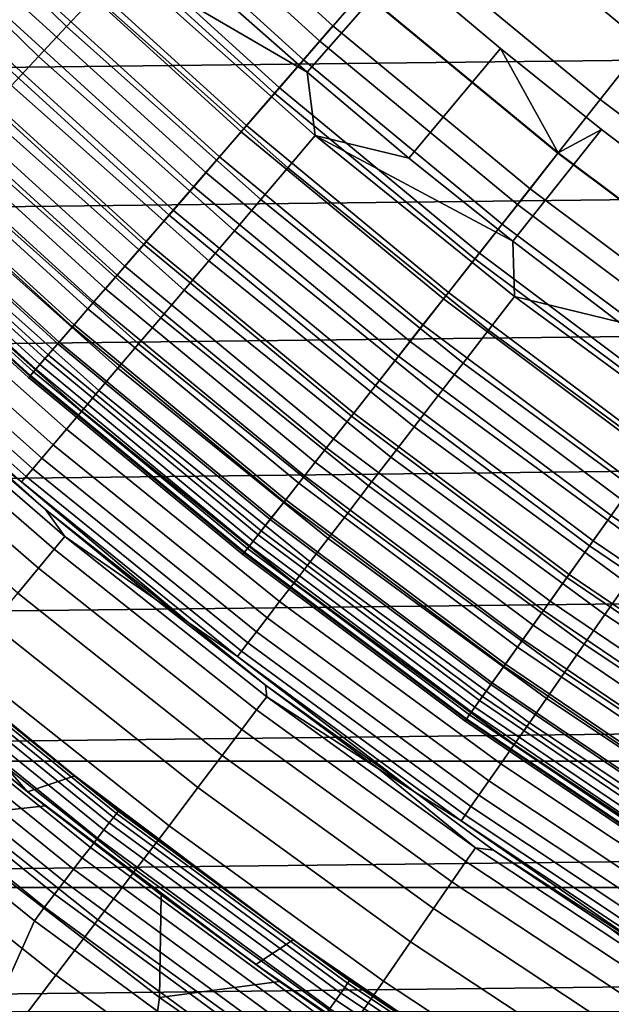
# Model space of a CAD drawing. Header units: metres. Extents: x -109 to 109, y -342 to 66.
# Tile 170 of 256: x -13.78 to -11.65, y -18.13 to -14.58. Entities that reach past the tile are written whole.
import ezdxf

# ---------------------------------------------------------------- set-up
doc = ezdxf.new("R2010")
doc.units = ezdxf.units.M
doc.layers.add('solid_K_24_62_16_000B91', color=7, linetype='CONTINUOUS')

msp = doc.modelspace()

# ---------------------------------------------------------------- linework, layer by layer
at = {"layer": 'solid_K_24_62_16_000B91'}
for points in [[(-13.615707, -14.608685, -30.941269), (-14.285484, -13.954431, -30.941269), (-14.178033, -13.849469, -30.973827), (-13.513294, -14.498804, -30.973827)], [(-12.703604, -14.66074, -66.200798), (-13.386801, -14.039673, -66.200798), (-13.224843, -13.869816, -66.36393), (-12.549911, -14.48337, -66.36393)], [(-13.336866, -13.987304, -31.026844), (-12.656218, -14.606054, -31.026844), (-12.548676, -14.481943, -31.006601), (-13.22354, -13.86845, -31.006601)], [(-11.536675, -14.670076, -66.637932), (-12.221639, -14.104524, -66.637932), (-12.048735, -13.904982, -66.747398), (-11.373462, -14.462534, -66.747398)], [(-13.715853, -14.716135, -30.896017), (-14.390556, -14.057068, -30.896017), (-14.285484, -13.954431, -30.941269), (-13.615707, -14.608685, -30.941269)], [(-12.656218, -14.606054, -31.026844), (-13.336866, -13.987304, -31.026844), (-13.44865, -14.104539, -31.060593), (-12.762297, -14.728476, -31.060593)], [(-13.813002, -14.820369, -30.8384), (-14.492484, -14.156633, -30.8384), (-14.390556, -14.057068, -30.896017), (-13.715853, -14.716135, -30.896017)], [(-12.849275, -14.828854, -66.021317), (-13.540306, -14.200665, -66.021317), (-13.386801, -14.039673, -66.200798), (-12.703604, -14.66074, -66.200798)], [(-12.410271, -14.38698, -31), (-12.749538, -14.773076, -31), (-13.10825, -14.455737, -31), (-12.759632, -14.078058, -31)], [(-12.762297, -14.728476, -31.060593), (-13.44865, -14.104539, -31.060593), (-13.558126, -14.219354, -31.107615), (-12.866186, -14.84837, -31.107615)], [(-11.69464, -14.870945, -66.509895), (-12.388983, -14.297648, -66.509895), (-12.221639, -14.104524, -66.637932), (-11.536675, -14.670076, -66.637932)], [(0.211879, -14.172366, 84.926178), (-22.32416, -14.343652, 84.926178), (-21.993338, -14.848134, 84.926178), (22.324163, -14.343643, 84.926178)], [(-12.98618, -14.986851, -65.826408), (-13.684574, -14.351969, -65.826408), (-13.540306, -14.200665, -66.021317), (-12.849275, -14.828854, -66.021317)], [(-12.866186, -14.84837, -31.107615), (-13.558126, -14.219354, -31.107615), (-13.664546, -14.330963, -31.167591), (-12.967174, -14.964916, -31.167591)], [(-11.84655, -15.064114, -66.36393), (-12.549911, -14.48337, -66.36393), (-12.388983, -14.297648, -66.509895), (-11.69464, -14.870945, -66.509895)], [(-12.967174, -14.964916, -31.167591), (-13.664546, -14.330963, -31.167591), (-13.767179, -14.438602, -31.240108), (-13.064569, -15.077317, -31.240108)], [(-21.651062, -15.345031, 84.926178), (21.993343, -14.848125, 84.926178), (22.324163, -14.343643, 84.926178), (-21.993338, -14.848134, 84.926178)], [(-13.113622, -15.133926, -65.617065), (-13.81887, -14.492814, -65.617065), (-13.684574, -14.351969, -65.826408), (-12.98618, -14.986851, -65.826408)], [(-12.81885, -15.116267, -30.973827), (-13.513294, -14.498804, -30.973827), (-13.409361, -14.387291, -30.993452), (-12.720258, -15.000005, -30.993452)], [(-13.409361, -14.387291, -30.993452), (-13.10825, -14.455737, -31), (-12.749538, -14.773076, -31)], [(-12.720258, -15.000005, -30.993452), (-13.409361, -14.387291, -30.993452), (-12.749538, -14.773076, -31)], [(-12.053474, -14.687195, -31), (-12.383189, -15.081485, -31), (-12.749538, -14.773076, -31), (-12.410271, -14.38698, -31)], [(-12.548676, -14.481943, -31.006601), (-11.845384, -15.062631, -31.006601), (-12.053474, -14.687195, -31), (-12.410271, -14.38698, -31)], [(-13.064569, -15.077317, -31.240108), (-13.767179, -14.438602, -31.240108), (-13.865325, -14.541534, -31.324673), (-13.157706, -15.184802, -31.324673)], [(-11.991629, -15.248596, -66.200798), (-12.703604, -14.66074, -66.200798), (-12.549911, -14.48337, -66.36393), (-11.84655, -15.064114, -66.36393)], [(-12.656218, -14.606054, -31.026844), (-11.946898, -15.191717, -31.026844), (-11.845384, -15.062631, -31.006601), (-12.548676, -14.481943, -31.006601)], [(-13.230948, -15.269329, -65.394363), (-13.942507, -14.62248, -65.394363), (-13.81887, -14.492814, -65.617065), (-13.113622, -15.133926, -65.617065)], [(-12.915999, -15.230828, -30.941269), (-13.615707, -14.608685, -30.941269), (-13.513294, -14.498804, -30.973827), (-12.81885, -15.116267, -30.973827)], [(-13.157706, -15.184802, -31.324673), (-13.865325, -14.541534, -31.324673), (-13.958311, -14.639055, -31.420704), (-13.245947, -15.286637, -31.420704)], [(-13.337562, -15.392366, -65.159439), (-14.054853, -14.740306, -65.159439), (-13.942507, -14.62248, -65.394363), (-13.230948, -15.269329, -65.394363)], [(-13.010999, -15.342854, -30.896017), (-13.715853, -14.716135, -30.896017), (-13.615707, -14.608685, -30.941269), (-12.915999, -15.230828, -30.941269)], [(-11.946898, -15.191717, -31.026844), (-12.656218, -14.606054, -31.026844), (-12.762297, -14.728476, -31.060593), (-12.047032, -15.319048, -31.060593)], [(-13.245947, -15.286637, -31.420704), (-13.958311, -14.639055, -31.420704), (-14.045501, -14.730497, -31.527544), (-13.328687, -15.382125, -31.527544)], [(-12.129135, -15.42345, -66.021317), (-12.849275, -14.828854, -66.021317), (-12.703604, -14.66074, -66.200798), (-11.991629, -15.248596, -66.200798)], [(-11.689404, -14.978579, -31), (-12.009296, -15.380876, -31), (-12.383189, -15.081485, -31), (-12.053474, -14.687195, -31)], [(-11.845384, -15.062631, -31.006601), (-11.689404, -14.978579, -31), (-12.053474, -14.687195, -31)], [(-10.973806, -15.410555, -66.509895), (-11.69464, -14.870945, -66.509895), (-11.536675, -14.670076, -66.637932), (-10.825579, -15.202397, -66.637932)], [(-13.328687, -15.382125, -31.527544), (-14.045501, -14.730497, -31.527544), (-14.126298, -14.815235, -31.644464), (-13.40536, -15.470611, -31.644464)], [(-13.103155, -15.451527, -30.8384), (-13.813002, -14.820369, -30.8384), (-13.715853, -14.716135, -30.896017), (-13.010999, -15.342854, -30.896017)], [(-12.047032, -15.319048, -31.060593), (-12.762297, -14.728476, -31.060593), (-12.866186, -14.84837, -31.107615), (-12.145099, -15.443749, -31.107615)], [(-13.432917, -15.502412, -64.913483), (-14.155335, -14.845689, -64.913483), (-14.054853, -14.740306, -65.159439), (-13.337562, -15.392366, -65.159439)], [(-12.720258, -15.000005, -30.993452), (-12.749538, -14.773076, -31), (-12.383189, -15.081485, -31)], [(-13.40536, -15.470611, -31.644464), (-14.126298, -14.815235, -31.644464), (-14.20015, -14.892688, -31.770662), (-13.475443, -15.55149, -31.770662)], [(-13.191797, -15.556054, -30.768835), (-13.906446, -14.920628, -30.768835), (-13.813002, -14.820369, -30.8384), (-13.103155, -15.451527, -30.8384)], [(-12.258368, -15.587784, -65.826408), (-12.98618, -14.986851, -65.826408), (-12.849275, -14.828854, -66.021317), (-12.129135, -15.42345, -66.021317)], [(-21.297628, -15.83392, 84.926178), (21.651068, -15.345022, 84.926178), (21.993343, -14.848125, 84.926178), (-21.651062, -15.345031, 84.926178)], [(-13.516525, -15.598902, -64.657761), (-14.243442, -14.938091, -64.657761), (-14.155335, -14.845689, -64.913483), (-13.432917, -15.502412, -64.913483)], [(-12.145099, -15.443749, -31.107615), (-12.866186, -14.84837, -31.107615), (-12.967174, -14.964916, -31.167591), (-12.240427, -15.564969, -31.167591)], [(-11.116353, -15.610733, -66.36393), (-11.84655, -15.064114, -66.36393), (-11.69464, -14.870945, -66.509895), (-10.973806, -15.410555, -66.509895)], [(-13.475443, -15.55149, -31.770662), (-14.20015, -14.892688, -31.770662), (-14.266549, -14.962326, -31.905273), (-13.538453, -15.624208, -31.905273)], [(-13.587963, -15.681345, -64.393578), (-14.318721, -15.017042, -64.393578), (-14.243442, -14.938091, -64.657761), (-13.516525, -15.598902, -64.657761)], [(-13.276277, -15.655675, -30.687834), (-13.995502, -15.016179, -30.687834), (-13.906446, -14.920628, -30.768835), (-13.191797, -15.556054, -30.768835)], [(-13.538453, -15.624208, -31.905273), (-14.266549, -14.962326, -31.905273), (-14.325043, -15.023672, -32.047379), (-13.593962, -15.688269, -32.047379)], [(-12.240427, -15.564969, -31.167591), (-12.967174, -14.964916, -31.167591), (-13.064569, -15.077317, -31.240108), (-12.332364, -15.681876, -31.240108)], [(-11.318277, -15.260948, -31), (-11.628236, -15.67095, -31), (-12.009296, -15.380876, -31), (-11.689404, -14.978579, -31)], [(-11.845384, -15.062631, -31.006601), (-11.115257, -15.609196, -31.006601), (-11.318277, -15.260948, -31), (-11.689404, -14.978579, -31)], [(-12.378668, -15.740756, -65.617065), (-13.113622, -15.133926, -65.617065), (-12.98618, -14.986851, -65.826408), (-12.258368, -15.587784, -65.826408)], [(-12.096227, -15.700501, -30.973827), (-12.81885, -15.116267, -30.973827), (-12.720258, -15.000005, -30.993452), (-12.003192, -15.579745, -30.993452)], [(-12.720258, -15.000005, -30.993452), (-12.383189, -15.081485, -31), (-12.009296, -15.380876, -31)], [(-12.003192, -15.579745, -30.993452), (-12.720258, -15.000005, -30.993452), (-12.009296, -15.380876, -31)], [(-13.646864, -15.74932, -64.122269), (-14.380789, -15.082137, -64.122269), (-14.318721, -15.017042, -64.393578), (-13.587963, -15.681345, -64.393578)], [(-13.593962, -15.688269, -32.047379), (-14.325043, -15.023672, -32.047379), (-14.37523, -15.076307, -32.196003), (-13.641588, -15.743232, -32.196003)], [(-13.35598, -15.749662, -30.595985), (-14.079522, -15.106327, -30.595985), (-13.995502, -15.016179, -30.687834), (-13.276277, -15.655675, -30.687834)], [(-13.692926, -15.80248, -63.845238), (-14.429329, -15.133045, -63.845238), (-14.380789, -15.082137, -64.122269), (-13.646864, -15.74932, -64.122269)], [(-13.641588, -15.743232, -32.196003), (-14.37523, -15.076307, -32.196003), (-14.416767, -15.11987, -32.350132), (-13.681005, -15.788722, -32.350132)], [(-12.332364, -15.681876, -31.240108), (-13.064569, -15.077317, -31.240108), (-13.157706, -15.184802, -31.324673), (-12.420281, -15.793673, -31.324673)], [(-11.252489, -15.801909, -66.200798), (-11.991629, -15.248596, -66.200798), (-11.84655, -15.064114, -66.36393), (-11.116353, -15.610733, -66.36393)], [(-11.946898, -15.191717, -31.026844), (-11.210516, -15.742967, -31.026844), (-11.115257, -15.609196, -31.006601), (-11.845384, -15.062631, -31.006601)], [(-13.681005, -15.788722, -32.350132), (-14.416767, -15.11987, -32.350132), (-14.44937, -15.154064, -32.508709), (-13.711946, -15.824429, -32.508709)], [(-13.430325, -15.837331, -30.493958), (-14.157894, -15.190414, -30.493958), (-14.079522, -15.106327, -30.595985), (-13.35598, -15.749662, -30.595985)], [(-12.187901, -15.81949, -30.941269), (-12.915999, -15.230828, -30.941269), (-12.81885, -15.116267, -30.973827), (-12.096227, -15.700501, -30.973827)], [(-13.711946, -15.824429, -32.508709), (-14.44937, -15.154064, -32.508709), (-14.472816, -15.178654, -32.670647), (-13.734195, -15.850105, -32.670647)], [(-13.725917, -15.840552, -63.563889), (-14.464093, -15.169505, -63.563889), (-14.429329, -15.133045, -63.845238), (-13.692926, -15.80248, -63.845238)], [(-12.489419, -15.881588, -65.394363), (-13.230948, -15.269329, -65.394363), (-13.113622, -15.133926, -65.617065), (-12.378668, -15.740756, -65.617065)], [(-14.484904, -15.191331, -63.279659), (-13.745666, -15.863343, -63.279659), (-13.752075, -15.870741, -63), (-14.491659, -15.198415, -63)], [(-13.734195, -15.850105, -32.670647), (-14.472816, -15.178654, -32.670647), (-14.486945, -15.193471, -32.834843), (-13.747602, -15.865579, -32.834843)], [(-13.745666, -15.863343, -63.279659), (-14.484904, -15.191331, -63.279659), (-14.464093, -15.169505, -63.563889), (-13.725917, -15.840552, -63.563889)], [(-13.498768, -15.918042, -30.382496), (-14.230046, -15.267828, -30.382496), (-14.157894, -15.190414, -30.493958), (-13.430325, -15.837331, -30.493958)], [(-12.420281, -15.793673, -31.324673), (-13.157706, -15.184802, -31.324673), (-13.245947, -15.286637, -31.420704), (-12.503576, -15.89959, -31.420704)], [(-11.210516, -15.742967, -31.026844), (-11.946898, -15.191717, -31.026844), (-12.047032, -15.319048, -31.060593), (-11.304478, -15.874917, -31.060593)], [(-13.747602, -15.865579, -32.834843), (-14.486945, -15.193471, -32.834843), (-14.49166, -15.198414, -33), (-13.752076, -15.87074, -33)], [(-13.752076, -15.87074, -33), (-14.49166, -15.198414, -33), (-14.491659, -15.198415, -63), (-13.752075, -15.870741, -63)], [(-12.277544, -15.935845, -30.896017), (-13.010999, -15.342854, -30.896017), (-12.915999, -15.230828, -30.941269), (-12.187901, -15.81949, -30.941269)], [(-11.38152, -15.983109, -66.021317), (-12.129135, -15.42345, -66.021317), (-11.991629, -15.248596, -66.200798), (-11.252489, -15.801909, -66.200798)], [(-13.560813, -15.991206, -30.262415), (-14.295452, -15.338004, -30.262415), (-14.230046, -15.267828, -30.382496), (-13.498768, -15.918042, -30.382496)], [(-12.590056, -16.00956, -65.159439), (-13.337562, -15.392366, -65.159439), (-13.230948, -15.269329, -65.394363), (-12.489419, -15.881588, -65.394363)], [(-12.503576, -15.89959, -31.420704), (-13.245947, -15.286637, -31.420704), (-13.328687, -15.382125, -31.527544), (-12.581679, -15.998906, -31.527544)], [(-11.304478, -15.874917, -31.060593), (-12.047032, -15.319048, -31.060593), (-12.145099, -15.443749, -31.107615), (-11.3965, -16.004145, -31.107615)], [(-20.933084, -16.31473, 84.926178), (21.297634, -15.833912, 84.926178), (21.651068, -15.345022, 84.926178), (-21.297628, -15.83392, 84.926178)], [(-13.616006, -16.056292, -30.134586), (-14.353635, -15.400431, -30.134586), (-14.295452, -15.338004, -30.262415), (-13.560813, -15.991206, -30.262415)], [(-12.364506, -16.048717, -30.8384), (-13.103155, -15.451527, -30.8384), (-13.010999, -15.342854, -30.896017), (-12.277544, -15.935845, -30.896017)], [(-13.663944, -16.112822, -29.999943), (-14.404171, -15.454652, -29.999943), (-14.353635, -15.400431, -30.134586), (-13.616006, -16.056292, -30.134586)], [(-12.680067, -16.124016, -64.913483), (-13.432917, -15.502412, -64.913483), (-13.337562, -15.392366, -65.159439), (-12.590056, -16.00956, -65.159439)], [(-12.581679, -15.998906, -31.527544), (-13.328687, -15.382125, -31.527544), (-13.40536, -15.470611, -31.644464), (-12.654056, -16.09094, -31.644464)], [(-12.003192, -15.579745, -30.993452), (-12.009296, -15.380876, -31), (-11.628236, -15.67095, -31)], [(-11.502788, -16.153404, -65.826408), (-12.258368, -15.587784, -65.826408), (-12.129135, -15.42345, -66.021317), (-11.38152, -15.983109, -66.021317)], [(-13.70428, -16.160385, -29.859468), (-14.446692, -15.500273, -29.859468), (-14.404171, -15.454652, -29.999943), (-13.663944, -16.112822, -29.999943)], [(-12.654056, -16.09094, -31.644464), (-13.40536, -15.470611, -31.644464), (-13.475443, -15.55149, -31.770662), (-12.72021, -16.175062, -31.770662)], [(-12.448151, -16.157286, -30.768835), (-13.191797, -15.556054, -30.768835), (-13.103155, -15.451527, -30.8384), (-12.364506, -16.048717, -30.8384)], [(-11.3965, -16.004145, -31.107615), (-12.145099, -15.443749, -31.107615), (-12.240427, -15.564969, -31.167591), (-11.485951, -16.129763, -31.167591)], [(-13.736717, -16.198637, -29.714186), (-14.480886, -15.536962, -29.714186), (-14.446692, -15.500273, -29.859468), (-13.70428, -16.160385, -29.859468)], [(-12.75899, -16.224377, -64.657761), (-13.516525, -15.598902, -64.657761), (-13.432917, -15.502412, -64.913483), (-12.680067, -16.124016, -64.913483)], [(-13.761021, -16.227295, -29.565153), (-14.506505, -15.564449, -29.565153), (-14.480886, -15.536962, -29.714186), (-13.736717, -16.198637, -29.714186)], [(-13.777012, -16.246153, -29.41346), (-14.523363, -15.582537, -29.41346), (-14.506505, -15.564449, -29.565153), (-13.761021, -16.227295, -29.565153)], [(-12.72021, -16.175062, -31.770662), (-13.475443, -15.55149, -31.770662), (-13.538453, -15.624208, -31.905273), (-12.779689, -16.250696, -31.905273)], [(-12.527868, -16.260757, -30.687834), (-13.276277, -15.655675, -30.687834), (-13.191797, -15.556054, -30.768835), (-12.448151, -16.157286, -30.768835)], [(-11.485951, -16.129763, -31.167591), (-12.240427, -15.564969, -31.167591), (-12.332364, -15.681876, -31.240108), (-11.572222, -16.250912, -31.240108)], [(-11.347013, -16.250221, -30.973827), (-12.096227, -15.700501, -30.973827), (-12.003192, -15.579745, -30.993452), (-11.259742, -16.125238, -30.993452)], [(-11.259742, -16.125238, -30.993452), (-12.003192, -15.579745, -30.993452), (-11.628236, -15.67095, -31), (-11.240066, -15.95166, -31)], [(-13.777012, -16.246153, -29.41346), (-13.956932, -16.107208, -29.262819), (-14.523363, -15.582537, -29.41346)], [(-12.826424, -16.310125, -64.393578), (-13.587963, -15.681345, -64.393578), (-13.516525, -15.598902, -64.657761), (-12.75899, -16.224377, -64.657761)], [(-11.615671, -16.311928, -65.617065), (-12.378668, -15.740756, -65.617065), (-12.258368, -15.587784, -65.826408), (-11.502788, -16.153404, -65.826408)], [(-12.779689, -16.250696, -31.905273), (-13.538453, -15.624208, -31.905273), (-13.593962, -15.688269, -32.047379), (-12.832087, -16.317326, -32.047379)], [(-12.882024, -16.380825, -64.122269), (-13.646864, -15.74932, -64.122269), (-13.587963, -15.681345, -64.393578), (-12.826424, -16.310125, -64.393578)], [(-12.603078, -16.358377, -30.595985), (-13.35598, -15.749662, -30.595985), (-13.276277, -15.655675, -30.687834), (-12.527868, -16.260757, -30.687834)], [(-11.572222, -16.250912, -31.240108), (-12.332364, -15.681876, -31.240108), (-12.420281, -15.793673, -31.324673), (-11.65472, -16.366764, -31.324673)], [(-12.832087, -16.317326, -32.047379), (-13.593962, -15.688269, -32.047379), (-13.641588, -15.743232, -32.196003), (-12.877044, -16.374493, -32.196003)], [(-11.433009, -16.373377, -30.941269), (-12.187901, -15.81949, -30.941269), (-12.096227, -15.700501, -30.973827), (-11.347013, -16.250221, -30.973827)], [(-12.925505, -16.436117, -63.845238), (-13.692926, -15.80248, -63.845238), (-13.646864, -15.74932, -64.122269), (-12.882024, -16.380825, -64.122269)], [(-12.877044, -16.374493, -32.196003), (-13.641588, -15.743232, -32.196003), (-13.681005, -15.788722, -32.350132), (-12.914252, -16.421806, -32.350132)], [(-12.673231, -16.449434, -30.493958), (-13.430325, -15.837331, -30.493958), (-13.35598, -15.749662, -30.595985), (-12.603078, -16.358377, -30.595985)], [(-11.719596, -16.45787, -65.394363), (-12.489419, -15.881588, -65.394363), (-12.378668, -15.740756, -65.617065), (-11.615671, -16.311928, -65.617065)], [(-12.914252, -16.421806, -32.350132), (-13.681005, -15.788722, -32.350132), (-13.711946, -15.824429, -32.508709), (-12.943458, -16.458944, -32.508709)], [(-11.65472, -16.366764, -31.324673), (-12.420281, -15.793673, -31.324673), (-12.503576, -15.89959, -31.420704), (-11.732881, -16.476526, -31.420704)], [(-12.943458, -16.458944, -32.508709), (-13.711946, -15.824429, -32.508709), (-13.734195, -15.850105, -32.670647), (-12.96446, -16.485653, -32.670647)], [(-12.956646, -16.475716, -63.563889), (-13.725917, -15.840552, -63.563889), (-13.692926, -15.80248, -63.845238), (-12.925505, -16.436117, -63.845238)], [(-11.517101, -16.493807, -30.896017), (-12.277544, -15.935845, -30.896017), (-12.187901, -15.81949, -30.941269), (-11.433009, -16.373377, -30.941269)], [(-20.557764, -16.787022, 84.926178), (20.93309, -16.314722, 84.926178), (21.297634, -15.833912, 84.926178), (-20.933084, -16.31473, 84.926178)], [(-14.323268, -15.835354, -28.532835), (-13.621962, -16.442524, -28.532835), (-13.660101, -16.48856, -28.045769), (-14.363372, -15.879688, -28.045769)], [(-13.621962, -16.442524, -28.532835), (-14.323268, -15.835354, -28.532835), (-14.075949, -16.015045, -29.010334), (-13.691489, -16.344942, -29.010334)], [(-13.745666, -15.863343, -63.279659), (-12.975288, -16.49942, -63.279659), (-12.981339, -16.507114, -63), (-13.752075, -15.870741, -63)], [(-12.96446, -16.485653, -32.670647), (-13.734195, -15.850105, -32.670647), (-13.747602, -15.865579, -32.834843), (-12.977116, -16.501745, -32.834843)], [(-12.975288, -16.49942, -63.279659), (-13.745666, -15.863343, -63.279659), (-13.725917, -15.840552, -63.563889), (-12.956646, -16.475716, -63.563889)], [(-12.737817, -16.533264, -30.382496), (-13.498768, -15.918042, -30.382496), (-13.430325, -15.837331, -30.493958), (-12.673231, -16.449434, -30.493958)], [(-14.363372, -15.879688, -28.045769), (-13.660101, -16.48856, -28.045769), (-13.716537, -16.556679, -27.563086), (-14.422713, -15.945293, -27.563086)], [(-12.977116, -16.501745, -32.834843), (-13.747602, -15.865579, -32.834843), (-13.752076, -15.87074, -33), (-12.98134, -16.507114, -33)], [(-12.98134, -16.507114, -33), (-13.752076, -15.87074, -33), (-13.752075, -15.870741, -63), (-12.981339, -16.507114, -63)], [(-11.814031, -16.590485, -65.159439), (-12.590056, -16.00956, -65.159439), (-12.489419, -15.881588, -65.394363), (-11.719596, -16.45787, -65.394363)], [(-11.732881, -16.476526, -31.420704), (-12.503576, -15.89959, -31.420704), (-12.581679, -15.998906, -31.527544), (-11.80617, -16.579445, -31.527544)], [(-12.796364, -16.609257, -30.262415), (-13.560813, -15.991206, -30.262415), (-13.498768, -15.918042, -30.382496), (-12.737817, -16.533264, -30.382496)], [(-14.422713, -15.945293, -27.563086), (-13.716537, -16.556679, -27.563086), (-13.791074, -16.646646, -27.086475), (-14.501086, -16.031939, -27.086475)], [(-11.598676, -16.610632, -30.8384), (-12.364506, -16.048717, -30.8384), (-12.277544, -15.935845, -30.896017), (-11.517101, -16.493807, -30.896017)], [(-12.848446, -16.676857, -30.134586), (-13.616006, -16.056292, -30.134586), (-13.560813, -15.991206, -30.262415), (-12.796364, -16.609257, -30.262415)], [(-11.80617, -16.579445, -31.527544), (-12.581679, -15.998906, -31.527544), (-12.654056, -16.09094, -31.644464), (-11.874084, -16.67482, -31.644464)], [(-13.691489, -16.344942, -29.010334), (-14.075949, -16.015045, -29.010334), (-13.956932, -16.107208, -29.262819)], [(-11.898493, -16.709095, -64.913483), (-12.680067, -16.124016, -64.913483), (-12.590056, -16.00956, -65.159439), (-11.814031, -16.590485, -65.159439)], [(-12.893682, -16.735571, -29.999943), (-13.663944, -16.112822, -29.999943), (-13.616006, -16.056292, -30.134586), (-12.848446, -16.676857, -30.134586)], [(-11.677139, -16.723, -30.768835), (-12.448151, -16.157286, -30.768835), (-12.364506, -16.048717, -30.8384), (-11.598676, -16.610632, -30.8384)], [(-13.777012, -16.246153, -29.41346), (-13.174711, -16.753061, -29.262819), (-13.691489, -16.344942, -29.010334), (-13.956932, -16.107208, -29.262819)], [(-11.874084, -16.67482, -31.644464), (-12.654056, -16.09094, -31.644464), (-12.72021, -16.175062, -31.770662), (-11.936162, -16.761993, -31.770662)], [(-12.931744, -16.784973, -29.859468), (-13.70428, -16.160385, -29.859468), (-13.663944, -16.112822, -29.999943), (-12.893682, -16.735571, -29.999943)], [(-11.972552, -16.813097, -64.657761), (-12.75899, -16.224377, -64.657761), (-12.680067, -16.124016, -64.913483), (-11.898493, -16.709095, -64.913483)], [(-12.962352, -16.824703, -29.714186), (-13.736717, -16.198637, -29.714186), (-13.70428, -16.160385, -29.859468), (-12.931744, -16.784973, -29.859468)], [(-11.936162, -16.761993, -31.770662), (-12.72021, -16.175062, -31.770662), (-12.779689, -16.250696, -31.905273), (-11.991975, -16.840372, -31.905273)], [(-11.75192, -16.830093, -30.687834), (-12.527868, -16.260757, -30.687834), (-12.448151, -16.157286, -30.768835), (-11.677139, -16.723, -30.768835)], [(-12.985286, -16.854469, -29.565153), (-13.761021, -16.227295, -29.565153), (-13.736717, -16.198637, -29.714186), (-12.962352, -16.824703, -29.714186)], [(-13.000376, -16.874056, -29.41346), (-13.777012, -16.246153, -29.41346), (-13.761021, -16.227295, -29.565153), (-12.985286, -16.854469, -29.565153)], [(-13.000376, -16.874056, -29.41346), (-13.174711, -16.753061, -29.262819), (-13.777012, -16.246153, -29.41346)], [(-11.991975, -16.840372, -31.905273), (-12.779689, -16.250696, -31.905273), (-12.832087, -16.317326, -32.047379), (-12.041142, -16.909418, -32.047379)], [(-12.035829, -16.901957, -64.393578), (-12.826424, -16.310125, -64.393578), (-12.75899, -16.224377, -64.657761), (-11.972552, -16.813097, -64.657761)], [(-10.785865, -16.783134, -31.240108), (-11.572222, -16.250912, -31.240108), (-11.65472, -16.366764, -31.324673), (-10.862757, -16.902781, -31.324673)], [(-11.822472, -16.931131, -30.595985), (-12.603078, -16.358377, -30.595985), (-12.527868, -16.260757, -30.687834), (-11.75192, -16.830093, -30.687834)], [(-20.171715, -17.250736, 84.926178), (20.55777, -16.787014, 84.926178), (20.93309, -16.314722, 84.926178), (-20.557764, -16.787022, 84.926178)], [(-12.088001, -16.975224, -64.122269), (-12.882024, -16.380825, -64.122269), (-12.826424, -16.310125, -64.393578), (-12.035829, -16.901957, -64.393578)], [(-12.041142, -16.909418, -32.047379), (-12.832087, -16.317326, -32.047379), (-12.877044, -16.374493, -32.196003), (-12.083328, -16.96866, -32.196003)], [(-10.923224, -16.99687, -65.394363), (-11.719596, -16.45787, -65.394363), (-11.615671, -16.311928, -65.617065), (-10.826362, -16.846148, -65.617065)], [(-13.299299, -16.665613, -29.010334), (-13.691489, -16.344942, -29.010334), (-13.174711, -16.753061, -29.262819)], [(-13.621962, -16.442524, -28.532835), (-13.691489, -16.344942, -29.010334), (-13.299299, -16.665613, -29.010334)], [(-11.88828, -17.025377, -30.493958), (-12.673231, -16.449434, -30.493958), (-12.603078, -16.358377, -30.595985), (-11.822472, -16.931131, -30.595985)], [(-12.128802, -17.03252, -63.845238), (-12.925505, -16.436117, -63.845238), (-12.882024, -16.380825, -64.122269), (-12.088001, -16.975224, -64.122269)], [(-12.083328, -16.96866, -32.196003), (-12.877044, -16.374493, -32.196003), (-12.914252, -16.421806, -32.350132), (-12.118243, -17.017693, -32.350132)], [(-10.862757, -16.902781, -31.324673), (-11.65472, -16.366764, -31.324673), (-11.732881, -16.476526, -31.420704), (-10.935607, -17.016136, -31.420704)], [(-12.118243, -17.017693, -32.350132), (-12.914252, -16.421806, -32.350132), (-12.943458, -16.458944, -32.508709), (-12.145649, -17.056177, -32.508709)], [(-13.621962, -16.442524, -28.532835), (-12.894945, -17.018661, -28.532835), (-12.931049, -17.066309, -28.045769), (-13.660101, -16.48856, -28.045769)], [(-12.894945, -17.018661, -28.532835), (-13.621962, -16.442524, -28.532835), (-13.299299, -16.665613, -29.010334), (-12.899602, -16.976875, -29.010334)], [(-12.145649, -17.056177, -32.508709), (-12.943458, -16.458944, -32.508709), (-12.96446, -16.485653, -32.670647), (-12.165357, -17.083853, -32.670647)], [(-12.158025, -17.073557, -63.563889), (-12.956646, -16.475716, -63.563889), (-12.925505, -16.436117, -63.845238), (-12.128802, -17.03252, -63.845238)], [(-11.948865, -17.112143, -30.382496), (-12.737817, -16.533264, -30.382496), (-12.673231, -16.449434, -30.493958), (-11.88828, -17.025377, -30.493958)], [(-11.011242, -17.133827, -65.159439), (-11.814031, -16.590485, -65.159439), (-11.719596, -16.45787, -65.394363), (-10.923224, -16.99687, -65.394363)], [(-13.660101, -16.48856, -28.045769), (-12.931049, -17.066309, -28.045769), (-12.984474, -17.136816, -27.563086), (-13.716537, -16.556679, -27.563086)], [(-12.177233, -17.100531, -32.834843), (-12.977116, -16.501745, -32.834843), (-12.98134, -16.507114, -33), (-12.181196, -17.106094, -33)], [(-12.975288, -16.49942, -63.279659), (-12.175517, -17.098122, -63.279659), (-12.181195, -17.106094, -63), (-12.981339, -16.507114, -63)], [(-12.165357, -17.083853, -32.670647), (-12.96446, -16.485653, -32.670647), (-12.977116, -16.501745, -32.834843), (-12.177233, -17.100531, -32.834843)], [(-12.175517, -17.098122, -63.279659), (-12.975288, -16.49942, -63.279659), (-12.956646, -16.475716, -63.563889), (-12.158025, -17.073557, -63.563889)], [(-10.935607, -17.016136, -31.420704), (-11.732881, -16.476526, -31.420704), (-11.80617, -16.579445, -31.527544), (-11.003916, -17.122427, -31.527544)], [(-12.181196, -17.106094, -33), (-12.98134, -16.507114, -33), (-12.981339, -16.507114, -63), (-12.181195, -17.106094, -63)], [(-12.003786, -17.190796, -30.262415), (-12.796364, -16.609257, -30.262415), (-12.737817, -16.533264, -30.382496), (-11.948865, -17.112143, -30.382496)], [(-13.716537, -16.556679, -27.563086), (-12.984474, -17.136816, -27.563086), (-13.055032, -17.229937, -27.086475), (-13.791074, -16.646646, -27.086475)], [(-11.089965, -17.256323, -64.913483), (-11.898493, -16.709095, -64.913483), (-11.814031, -16.590485, -65.159439), (-11.011242, -17.133827, -65.159439)], [(-11.003916, -17.122427, -31.527544), (-11.80617, -16.579445, -31.527544), (-11.874084, -16.67482, -31.644464), (-11.067216, -17.220924, -31.644464)], [(-12.052642, -17.260763, -30.134586), (-12.848446, -16.676857, -30.134586), (-12.796364, -16.609257, -30.262415), (-12.003786, -17.190796, -30.262415)], [(-10.880461, -17.251953, -30.768835), (-11.677139, -16.723, -30.768835), (-11.598676, -16.610632, -30.8384), (-10.80735, -17.13603, -30.8384)], [(-14.549967, -16.70093, 37.445518), (-14.346203, -16.678925, 37.450397), (-13.756284, -17.360508, 37.299294)], [(-13.585942, -17.303822, 37.311863), (-14.346203, -16.678925, 37.450397), (-14.007184, -16.964634, 34.5), (-13.599498, -17.293167, 34.5)], [(-13.756284, -17.360508, 37.299294), (-14.346203, -16.678925, 37.450397), (-13.585942, -17.303822, 37.311863)], [(-13.791074, -16.646646, -27.086475), (-13.055032, -17.229937, -27.086475), (-13.142476, -17.345345, -26.617601), (-13.883449, -16.758148, -26.617601)], [(-12.899602, -16.976875, -29.010334), (-13.299299, -16.665613, -29.010334), (-13.174711, -16.753061, -29.262819)], [(-12.095077, -17.321533, -29.999943), (-12.893682, -16.735571, -29.999943), (-12.848446, -16.676857, -30.134586), (-12.052642, -17.260763, -30.134586)], [(-11.067216, -17.220924, -31.644464), (-11.874084, -16.67482, -31.644464), (-11.936162, -16.761993, -31.770662), (-11.125074, -17.310953, -31.770662)], [(-14.102589, -17.080383, 34.900002), (-14.504968, -16.740025, 34.900002), (-14.549967, -16.70093, 37.445518), (-13.756284, -17.360508, 37.299294)], [(-11.158992, -17.363729, -64.657761), (-11.972552, -16.813097, -64.657761), (-11.898493, -16.709095, -64.913483), (-11.089965, -17.256323, -64.913483)], [(-12.13078, -17.372665, -29.859468), (-12.931744, -16.784973, -29.859468), (-12.893682, -16.735571, -29.999943), (-12.095077, -17.321533, -29.999943)], [(-10.950139, -17.362434, -30.687834), (-11.75192, -16.830093, -30.687834), (-11.677139, -16.723, -30.768835), (-10.880461, -17.251953, -30.768835)], [(-14.238242, -16.790045, 34.380928), (-13.435605, -17.438969, 34.380928), (-13.429002, -17.430399, 34.440392), (-14.231244, -16.781794, 34.440392)], [(-14.231244, -16.781794, 34.440392), (-13.429002, -17.430399, 34.440392), (-14.007184, -16.964634, 34.5)], [(-13.883449, -16.758148, -26.617601), (-13.142476, -17.345345, -26.617601), (-13.246502, -17.482635, -26.158104), (-13.99334, -16.890791, -26.158104)], [(-13.000376, -16.874056, -29.41346), (-12.362646, -17.360964, -29.262819), (-12.899602, -16.976875, -29.010334), (-13.174711, -16.753061, -29.262819)], [(-12.159493, -17.413786, -29.714186), (-12.962352, -16.824703, -29.714186), (-12.931744, -16.784973, -29.859468), (-12.13078, -17.372665, -29.859468)], [(-11.125074, -17.310953, -31.770662), (-11.936162, -16.761993, -31.770662), (-11.991975, -16.840372, -31.905273), (-11.177094, -17.391899, -31.905273)], [(-20.171715, -17.250736, 84.926178), (20.171722, -17.250729, 84.926178), (20.55777, -16.787014, 84.926178)], [(-14.265835, -16.822584, 34.268066), (-13.461642, -17.472765, 34.268066), (-13.446538, -17.453161, 34.323208), (-14.249828, -16.803709, 34.323208)], [(-14.249828, -16.803709, 34.323208), (-13.446538, -17.453161, 34.323208), (-13.435605, -17.438969, 34.380928), (-14.238242, -16.790045, 34.380928)], [(-11.217969, -17.4555, -64.393578), (-12.035829, -16.901957, -64.393578), (-11.972552, -16.813097, -64.657761), (-11.158992, -17.363729, -64.657761)], [(-14.31011, -16.874794, 34.168709), (-13.503423, -17.526995, 34.168709), (-13.480697, -17.497498, 34.216316), (-14.286027, -16.846395, 34.216316)], [(-14.286027, -16.846395, 34.216316), (-13.480697, -17.497498, 34.216316), (-13.461642, -17.472765, 34.268066), (-14.265835, -16.822584, 34.268066)], [(-12.195162, -17.464867, -29.41346), (-13.000376, -16.874056, -29.41346), (-12.985286, -16.854469, -29.565153), (-12.181006, -17.444595, -29.565153)], [(-12.181006, -17.444595, -29.565153), (-12.985286, -16.854469, -29.565153), (-12.962352, -16.824703, -29.714186), (-12.159493, -17.413786, -29.714186)], [(-11.177094, -17.391899, -31.905273), (-11.991975, -16.840372, -31.905273), (-12.041142, -16.909418, -32.047379), (-11.222921, -17.463207, -32.047379)], [(-11.015877, -17.466669, -30.595985), (-11.822472, -16.931131, -30.595985), (-11.75192, -16.830093, -30.687834), (-10.950139, -17.362434, -30.687834)], [(-14.337733, -16.907368, 34.125946), (-13.529488, -17.560825, 34.125946), (-13.503423, -17.526995, 34.168709), (-14.31011, -16.874794, 34.168709)], [(-13.99334, -16.890791, -26.158104), (-13.246502, -17.482635, -26.158104), (-13.366745, -17.641331, -25.709589), (-14.120362, -17.044113, -25.709589)], [(-12.195162, -17.464867, -29.41346), (-12.362646, -17.360964, -29.262819), (-13.000376, -16.874056, -29.41346)], [(-14.368491, -16.943638, 34.088646), (-13.558512, -17.598497, 34.088646), (-13.529488, -17.560825, 34.125946), (-14.337733, -16.907368, 34.125946)], [(-11.266596, -17.531166, -64.122269), (-12.088001, -16.975224, -64.122269), (-12.035829, -16.901957, -64.393578), (-11.217969, -17.4555, -64.393578)], [(-11.222921, -17.463207, -32.047379), (-12.041142, -16.909418, -32.047379), (-12.083328, -16.96866, -32.196003), (-11.26224, -17.524389, -32.196003)], [(-14.401935, -16.983076, 34.057358), (-13.590071, -17.63946, 34.057358), (-13.558512, -17.598497, 34.088646), (-14.368491, -16.943638, 34.088646)], [(-11.077195, -17.563894, -30.493958), (-11.88828, -17.025377, -30.493958), (-11.822472, -16.931131, -30.595985), (-11.015877, -17.466669, -30.595985)], [(-14.437576, -17.025105, 34.032536), (-13.623702, -17.683113, 34.032536), (-13.590071, -17.63946, 34.057358), (-14.401935, -16.983076, 34.057358)], [(-13.429002, -17.430399, 34.440392), (-13.599498, -17.293167, 34.5), (-14.007184, -16.964634, 34.5)], [(-12.492621, -17.278553, -29.010334), (-12.899602, -16.976875, -29.010334), (-12.362646, -17.360964, -29.262819)], [(-12.894945, -17.018661, -28.532835), (-12.899602, -16.976875, -29.010334), (-12.492621, -17.278553, -29.010334)], [(-11.304625, -17.59034, -63.845238), (-12.128802, -17.03252, -63.845238), (-12.088001, -16.975224, -64.122269), (-11.266596, -17.531166, -64.122269)], [(-11.26224, -17.524389, -32.196003), (-12.083328, -16.96866, -32.196003), (-12.118243, -17.017693, -32.350132), (-11.294784, -17.575026, -32.350132)], [(-14.474894, -17.069111, 34.014545), (-13.658916, -17.728821, 34.014545), (-13.623702, -17.683113, 34.032536), (-14.437576, -17.025105, 34.032536)], [(-12.894945, -17.018661, -28.532835), (-12.143591, -17.562677, -28.532835), (-12.177591, -17.611849, -28.045769), (-12.931049, -17.066309, -28.045769)], [(-12.894945, -17.018661, -28.532835), (-12.492621, -17.278553, -29.010334), (-12.143591, -17.562677, -28.532835)], [(-11.331861, -17.632719, -63.563889), (-12.158025, -17.073557, -63.563889), (-12.128802, -17.03252, -63.845238), (-11.304625, -17.59034, -63.845238)], [(-11.294784, -17.575026, -32.350132), (-12.118243, -17.017693, -32.350132), (-12.145649, -17.056177, -32.508709), (-11.320327, -17.614771, -32.508709)], [(-11.133647, -17.653404, -30.382496), (-11.948865, -17.112143, -30.382496), (-11.88828, -17.025377, -30.493958), (-11.077195, -17.563894, -30.493958)], [(-14.120362, -17.044113, -25.709589), (-13.366745, -17.641331, -25.709589), (-13.502786, -17.820875, -25.273624), (-14.264072, -17.217581, -25.273624)], [(-12.931049, -17.066309, -28.045769), (-12.177591, -17.611849, -28.045769), (-12.227903, -17.68461, -27.563086), (-12.984474, -17.136816, -27.563086)], [(-11.320327, -17.614771, -32.508709), (-12.145649, -17.056177, -32.508709), (-12.165357, -17.083853, -32.670647), (-11.338696, -17.643354, -32.670647)], [(-14.513343, -17.11445, 34.003647), (-13.695198, -17.775913, 34.003647), (-13.658916, -17.728821, 34.014545), (-14.474894, -17.069111, 34.014545)], [(-14.114507, -17.458044, 34.599998), (-14.102589, -17.080383, 34.900002), (-13.692258, -17.411047, 34.900002)], [(-13.692258, -17.411047, 34.900002), (-14.102589, -17.080383, 34.900002), (-13.756284, -17.360508, 37.299294)], [(-11.349764, -17.660578, -32.834843), (-12.177233, -17.100531, -32.834843), (-12.181196, -17.106094, -33), (-11.353458, -17.666323, -33)], [(-12.175517, -17.098122, -63.279659), (-11.348166, -17.658091, -63.279659), (-11.353456, -17.666325, -63), (-12.181195, -17.106094, -63)], [(-11.338696, -17.643354, -32.670647), (-12.165357, -17.083853, -32.670647), (-12.177233, -17.100531, -32.834843), (-11.349764, -17.660578, -32.834843)], [(-11.348166, -17.658091, -63.279659), (-12.175517, -17.098122, -63.279659), (-12.158025, -17.073557, -63.563889), (-11.331861, -17.632719, -63.563889)], [(-14.513343, -17.11445, 34.003647), (-14.550922, -17.161602, 34), (-13.730436, -17.824842, 34), (-13.695198, -17.775913, 34.003647)], [(-12.984474, -17.136816, -27.563086), (-12.227903, -17.68461, -27.563086), (-12.29435, -17.780706, -27.086475), (-13.055032, -17.229937, -27.086475)], [(-11.353458, -17.666323, -33), (-12.181196, -17.106094, -33), (-12.181195, -17.106094, -63), (-11.353456, -17.666325, -63)], [(-11.184821, -17.734545, -30.262415), (-12.003786, -17.190796, -30.262415), (-11.948865, -17.112143, -30.382496), (-11.133647, -17.653404, -30.382496)], [(-13.730436, -17.824842, 34), (-14.550922, -17.161602, 34), (-15.002549, -18.087936, 34), (-14.150417, -18.762079, 34)], [(-11.230344, -17.806725, -30.134586), (-12.052642, -17.260763, -30.134586), (-12.003786, -17.190796, -30.262415), (-11.184821, -17.734545, -30.262415)], [(-14.264072, -17.217581, -25.273624), (-13.502786, -17.820875, -25.273624), (-13.654148, -18.020641, -24.851734), (-14.423968, -17.410583, -24.851734)], [(-13.055032, -17.229937, -27.086475), (-12.29435, -17.780706, -27.086475), (-12.376699, -17.899803, -26.617601), (-13.142476, -17.345345, -26.617601)], [(-20.171715, -17.250736, 84.926178), (-19.775276, -17.705463, 84.926178), (20.171722, -17.250729, 84.926178)], [(-19.775276, -17.705463, 84.926178), (19.775284, -17.705456, 84.926178), (20.171722, -17.250729, 84.926178)], [(-12.143591, -17.562677, -28.532835), (-12.492621, -17.278553, -29.010334), (-12.362646, -17.360964, -29.262819), (-12.078589, -17.570477, -29.010334)], [(-11.269883, -17.869419, -29.999943), (-12.095077, -17.321533, -29.999943), (-12.052642, -17.260763, -30.134586), (-11.230344, -17.806725, -30.134586)], [(-13.756284, -17.360508, 37.299294), (-13.585942, -17.303822, 37.311863), (-12.799539, -17.893347, 37.181168), (-12.933879, -17.981585, 37.161606)], [(-12.799539, -17.893347, 37.181168), (-13.585942, -17.303822, 37.311863), (-13.599498, -17.293167, 34.5), (-13.184109, -17.611908, 34.5)], [(-13.429002, -17.430399, 34.440392), (-13.184109, -17.611908, 34.5), (-13.599498, -17.293167, 34.5)], [(-13.142476, -17.345345, -26.617601), (-12.376699, -17.899803, -26.617601), (-12.474664, -18.041483, -26.158104), (-13.246502, -17.482635, -26.158104)], [(-11.303151, -17.922169, -29.859468), (-12.13078, -17.372665, -29.859468), (-12.095077, -17.321533, -29.999943), (-11.269883, -17.869419, -29.999943)], [(-13.274181, -17.731853, 34.900002), (-13.692258, -17.411047, 34.900002), (-13.756284, -17.360508, 37.299294), (-12.933879, -17.981585, 37.161606)], [(-12.195162, -17.464867, -29.41346), (-11.522578, -17.929537, -29.262819), (-12.078589, -17.570477, -29.010334), (-12.362646, -17.360964, -29.262819)], [(-11.329906, -17.964588, -29.714186), (-12.159493, -17.413786, -29.714186), (-12.13078, -17.372665, -29.859468), (-11.303151, -17.922169, -29.859468)], [(-14.423968, -17.410583, -24.851734), (-13.654148, -18.020641, -24.851734), (-13.820303, -18.239931, -24.445395), (-14.599491, -17.62245, -24.445395)], [(-13.281054, -18.100164, 34.599998), (-14.114507, -17.458044, 34.599998), (-13.692258, -17.411047, 34.900002), (-13.274181, -17.731853, 34.900002)], [(-11.34995, -17.996372, -29.565153), (-12.181006, -17.444595, -29.565153), (-12.159493, -17.413786, -29.714186), (-11.329906, -17.964588, -29.714186)], [(-13.281054, -18.100164, 34.599998), (-13.506818, -19.717396, 34.599998), (-14.403227, -19.072412, 34.599998), (-14.114507, -17.458044, 34.599998)], [(-13.461642, -17.472765, 34.268066), (-12.627858, -18.084539, 34.268066), (-12.61369, -18.064247, 34.323208), (-13.446538, -17.453161, 34.323208)], [(-13.446538, -17.453161, 34.323208), (-12.61369, -18.064247, 34.323208), (-12.603434, -18.049559, 34.380928), (-13.435605, -17.438969, 34.380928)], [(-13.435605, -17.438969, 34.380928), (-12.603434, -18.049559, 34.380928), (-12.597239, -18.040689, 34.440392), (-13.429002, -17.430399, 34.440392)], [(-13.429002, -17.430399, 34.440392), (-12.597239, -18.040689, 34.440392), (-13.184109, -17.611908, 34.5)], [(-11.36314, -18.017286, -29.41346), (-12.195162, -17.464867, -29.41346), (-12.181006, -17.444595, -29.565153), (-11.34995, -17.996372, -29.565153)], [(-13.480697, -17.497498, 34.216316), (-12.645733, -18.110136, 34.216316), (-12.627858, -18.084539, 34.268066), (-13.461642, -17.472765, 34.268066)], [(-13.246502, -17.482635, -26.158104), (-12.474664, -18.041483, -26.158104), (-12.5879, -18.205252, -25.709589), (-13.366745, -17.641331, -25.709589)], [(-11.36314, -18.017286, -29.41346), (-11.522578, -17.929537, -29.262819), (-12.195162, -17.464867, -29.41346)], [(-13.529488, -17.560825, 34.125946), (-12.691502, -18.175682, 34.125946), (-12.66705, -18.140667, 34.168709), (-13.503423, -17.526995, 34.168709)], [(-13.503423, -17.526995, 34.168709), (-12.66705, -18.140667, 34.168709), (-12.645733, -18.110136, 34.216316), (-13.480697, -17.497498, 34.216316)], [(-13.558512, -17.598497, 34.088646), (-12.718728, -18.214674, 34.088646), (-12.691502, -18.175682, 34.125946), (-13.529488, -17.560825, 34.125946)], [(-12.143591, -17.562677, -28.532835), (-11.369317, -18.073545, -28.532835), (-11.40115, -18.124147, -28.045769), (-12.177591, -17.611849, -28.045769)], [(-11.369317, -18.073545, -28.532835), (-12.143591, -17.562677, -28.532835), (-12.078589, -17.570477, -29.010334), (-11.657739, -17.852482, -29.010334)], [(-13.590071, -17.63946, 34.057358), (-12.748332, -18.257071, 34.057358), (-12.718728, -18.214674, 34.088646), (-13.558512, -17.598497, 34.088646)], [(-11.657739, -17.852482, -29.010334), (-12.078589, -17.570477, -29.010334), (-11.522578, -17.929537, -29.262819)], [(-12.799539, -17.893347, 37.181168), (-13.184109, -17.611908, 34.5), (-12.761252, -17.920671, 34.5)], [(-12.597239, -18.040689, 34.440392), (-12.761252, -17.920671, 34.5), (-13.184109, -17.611908, 34.5)], [(-12.177591, -17.611849, -28.045769), (-11.40115, -18.124147, -28.045769), (-11.448254, -18.199026, -27.563086), (-12.227903, -17.68461, -27.563086)], [(-13.623702, -17.683113, 34.032536), (-12.779881, -18.302252, 34.032536), (-12.748332, -18.257071, 34.057358), (-13.590071, -17.63946, 34.057358)], [(-13.366745, -17.641331, -25.709589), (-12.5879, -18.205252, -25.709589), (-12.716015, -18.390535, -25.273624), (-13.502786, -17.820875, -25.273624)], [(-19.775276, -17.705463, 84.926178), (-19.368538, -18.151108, 84.926178), (19.775284, -17.705456, 84.926178)], [(-19.368538, -18.151108, 84.926178), (19.368544, -18.1511, 84.926178), (19.775284, -17.705456, 84.926178)], [(-13.658916, -17.728821, 34.014545), (-12.812914, -18.34956, 34.014545), (-12.779881, -18.302252, 34.032536), (-13.623702, -17.683113, 34.032536)], [(-12.227903, -17.68461, -27.563086), (-11.448254, -18.199026, -27.563086), (-11.510464, -18.297918, -27.086475), (-12.29435, -17.780706, -27.086475)], [(-13.695198, -17.775913, 34.003647), (-12.846949, -18.3983, 34.003647), (-12.812914, -18.34956, 34.014545), (-13.658916, -17.728821, 34.014545)], [(-13.281054, -18.100164, 34.599998), (-13.274181, -17.731853, 34.900002), (-12.848433, -18.042734, 34.900002)], [(-12.848433, -18.042734, 34.900002), (-13.274181, -17.731853, 34.900002), (-12.933879, -17.981585, 37.161606)], [(-13.695198, -17.775913, 34.003647), (-13.730436, -17.824842, 34), (-12.879759, -18.448895, 34), (-12.846949, -18.3983, 34.003647)], [(-12.29435, -17.780706, -27.086475), (-11.510464, -18.297918, -27.086475), (-11.587563, -18.420479, -26.617601), (-12.376699, -17.899803, -26.617601)], [(-12.879759, -18.448895, 34), (-13.730436, -17.824842, 34), (-14.150417, -18.762079, 34), (-13.268041, -19.396107, 34)], [(-13.502786, -17.820875, -25.273624), (-12.716015, -18.390535, -25.273624), (-12.858557, -18.596687, -24.851734), (-13.654148, -18.020641, -24.851734)], [(-11.369317, -18.073545, -28.532835), (-11.657739, -17.852482, -29.010334), (-11.522578, -17.929537, -29.262819), (-11.230307, -18.124409, -29.010334)], [(-12.933879, -17.981585, 37.161606), (-12.799539, -17.893347, 37.181168), (-11.988637, -18.44648, 37.05854), (-12.084618, -18.56299, 37.032711)], [(-11.988637, -18.44648, 37.05854), (-12.799539, -17.893347, 37.181168), (-12.761252, -17.920671, 34.5), (-12.331168, -18.219284, 34.5)], [(-12.376699, -17.899803, -26.617601), (-11.587563, -18.420479, -26.617601), (-11.67928, -18.56628, -26.158104), (-12.474664, -18.041483, -26.158104)], [(-12.597239, -18.040689, 34.440392), (-12.331168, -18.219284, 34.5), (-12.761252, -17.920671, 34.5)], [(-12.415201, -18.343534, 34.900002), (-12.848433, -18.042734, 34.900002), (-12.933879, -17.981585, 37.161606), (-12.084618, -18.56299, 37.032711)], [(-13.654148, -18.020641, -24.851734), (-12.858557, -18.596687, -24.851734), (-13.015031, -18.822987, -24.445395), (-13.820303, -18.239931, -24.445395)], [(-12.41773, -18.703005, 34.599998), (-13.281054, -18.100164, 34.599998), (-12.848433, -18.042734, 34.900002), (-12.415201, -18.343534, 34.900002)], [(-12.61369, -18.064247, 34.323208), (-11.753114, -18.635626, 34.323208), (-11.743558, -18.620472, 34.380928), (-12.603434, -18.049559, 34.380928)], [(-12.603434, -18.049559, 34.380928), (-11.743558, -18.620472, 34.380928), (-11.737786, -18.611322, 34.440392), (-12.597239, -18.040689, 34.440392)], [(-12.597239, -18.040689, 34.440392), (-11.737786, -18.611322, 34.440392), (-12.331168, -18.219284, 34.5)], [(-12.474664, -18.041483, -26.158104), (-11.67928, -18.56628, -26.158104), (-11.785297, -18.734812, -25.709589), (-12.5879, -18.205252, -25.709589)], [(-12.645733, -18.110136, 34.216316), (-11.78297, -18.682964, 34.216316), (-11.766316, -18.656557, 34.268066), (-12.627858, -18.084539, 34.268066)], [(-12.627858, -18.084539, 34.268066), (-11.766316, -18.656557, 34.268066), (-11.753114, -18.635626, 34.323208), (-12.61369, -18.064247, 34.323208)], [(-12.41773, -18.703005, 34.599998), (-12.581537, -20.320311, 34.599998), (-13.506818, -19.717396, 34.599998), (-13.281054, -18.100164, 34.599998)], [(-12.66705, -18.140667, 34.168709), (-11.802835, -18.71446, 34.168709), (-11.78297, -18.682964, 34.216316), (-12.645733, -18.110136, 34.216316)]]:
    msp.add_3dface(points, dxfattribs=at)

doc.saveas('drawing.dxf')
